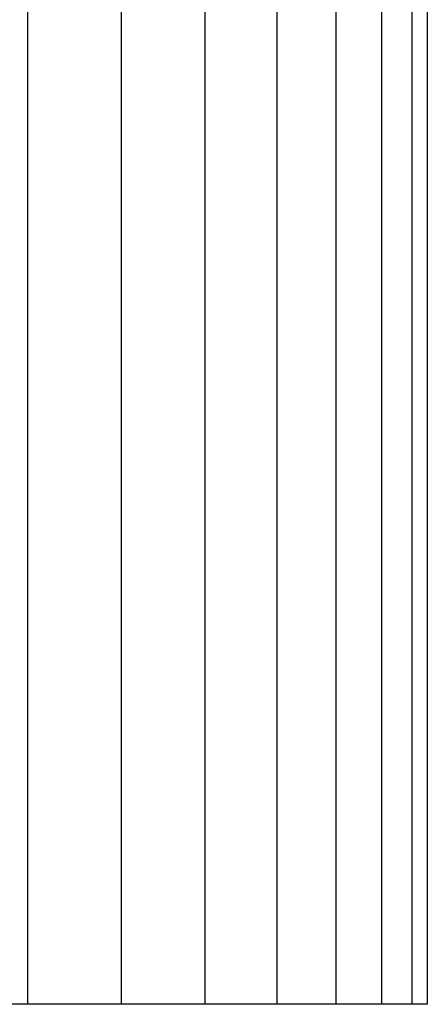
# Model space of a CAD drawing. Header units: inches. Extents: x 0 to 297, y -210 to 0.
# Tile 43 of 82: x 144.65 to 145.83, y -183.05 to -180.18. Entities that reach past the tile are written whole.
import ezdxf

# ---------------------------------------------------------------- set-up
doc = ezdxf.new("R2010")
doc.units = ezdxf.units.IN
doc.header["$MEASUREMENT"] = 0

msp = doc.modelspace()

# ---------------------------------------------------------------- linework, layer by layer
at = {"color": 18, "true_color": 0x000000}
for p, q in [((144.6673, -178.0959), (144.6673, -183.0459)), ((144.9403, -178.0959), (144.9403, -183.0459)), ((145.1833, -178.0959), (145.1833, -183.0459)), ((145.3928, -178.0959), (145.3928, -183.0459)), ((145.5648, -178.0959), (145.5648, -183.0459)), ((145.6968, -178.0959), (145.6968, -183.0459)), ((145.7858, -178.0959), (145.7858, -183.0459)), ((145.8303, -178.0959), (145.8303, -183.0459)), ((145.8303, -178.0959), (145.8303, -183.0459)), ((144.6673, -183.0459), (144.3693, -183.0459)), ((144.6673, -183.0459), (144.5633, -183.0464)), ((144.8218, -183.0464), (144.5633, -183.0464)), ((144.8218, -183.0464), (144.6673, -183.0459)), ((144.9403, -183.0459), (144.6673, -183.0459)), ((144.9403, -183.0459), (144.8218, -183.0464)), ((144.8218, -183.0459), (144.8218, -183.0464)), ((145.0553, -183.0464), (144.8218, -183.0464)), ((145.0553, -183.0464), (144.9403, -183.0459)), ((145.1833, -183.0459), (144.9403, -183.0459)), ((145.1833, -183.0459), (145.0553, -183.0464)), ((145.0553, -183.0459), (145.0553, -183.0464)), ((145.2603, -183.0464), (145.0553, -183.0464)), ((145.2603, -183.0464), (145.1833, -183.0459)), ((145.3928, -183.0459), (145.1833, -183.0459)), ((145.3928, -183.0459), (145.2603, -183.0464)), ((145.2603, -183.0459), (145.2603, -183.0464)), ((145.4333, -183.0464), (145.2603, -183.0464)), ((145.4333, -183.0464), (145.3928, -183.0459)), ((145.5648, -183.0459), (145.3928, -183.0459)), ((145.5648, -183.0459), (145.4333, -183.0464)), ((145.4333, -183.0459), (145.4333, -183.0464)), ((145.5723, -183.0464), (145.4333, -183.0464)), ((145.5723, -183.0464), (145.5648, -183.0459)), ((145.6968, -183.0459), (145.5648, -183.0459)), ((145.5723, -183.0459), (145.5723, -183.0464)), ((145.6233, -183.0464), (145.5723, -183.0464)), ((145.6233, -183.0464), (145.5723, -183.0464)), ((145.6968, -183.0459), (145.6233, -183.0464)), ((145.6233, -183.0459), (145.6233, -183.0464)), ((145.7858, -183.0459), (145.6968, -183.0459)), ((145.7858, -183.0459), (145.6968, -183.0459)), ((145.8303, -183.0459), (145.7858, -183.0459)), ((145.8303, -183.0459), (145.7858, -183.0459))]:
    msp.add_line(p, q, dxfattribs=at)

doc.saveas('drawing.dxf')
